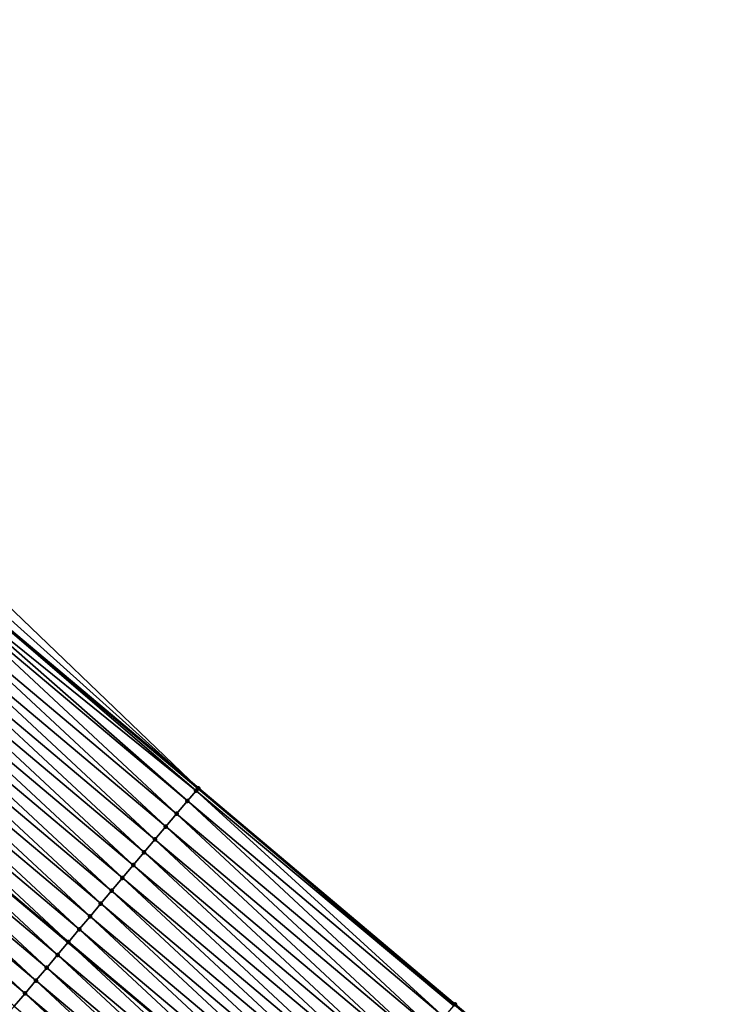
# Model space of a CAD drawing. Header units: feet. Extents: x 2017353 to 2024169, y 808050 to 818690.
# Tile 122 of 256: x 2017526 to 2017568, y 818485 to 818543. Entities that reach past the tile are written whole.
import ezdxf

# ---------------------------------------------------------------- set-up
doc = ezdxf.new("R2010")
doc.units = ezdxf.units.FT
doc.header["$MEASUREMENT"] = 0
for name, color, linetype, lineweight in [('EP_Travel Lane', 172, 'Continuous', 53), ('SB-Road Shots', 141, 'Continuous', 100), ('SB-Road X-Section', 40, 'Continuous', 13), ('STRIPING', 60, 'Continuous', 53)]:
    doc.layers.add(name, color=color, linetype=linetype, lineweight=lineweight)
doc.layers.add('I-77-MM15-17_SB-Surface-BORDER', color=7, linetype='Continuous')
doc.layers.add('I-77-MM15-17_SB-Surface-TIN', color=7, linetype='Continuous')

msp = doc.modelspace()

# ---------------------------------------------------------------- linework, layer by layer
at = {"layer": 'EP_Travel Lane'}
msp.add_polyline3d([(2017368.322989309, 818639.5371778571, 278.397272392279), (2017383.832366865, 818626.470221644, 278.2098004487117), (2017399.126980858, 818613.5842079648, 278.0464606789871), (2017414.421636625, 818600.69815909, 277.8916583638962), (2017429.716187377, 818587.8121986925, 277.7154096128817), (2017445.010957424, 818574.9260535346, 277.5839337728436), (2017460.305954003, 818562.0397175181, 277.4987336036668), (2017475.600915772, 818549.1534108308, 277.4063981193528), (2017490.895856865, 818536.2671215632, 277.3098552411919), (2017506.190878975, 818523.3807640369, 277.2298509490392), (2017521.484572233, 818510.498934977, 277.1277737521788), (2017536.782205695, 818497.6161731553, 276.9957189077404), (2017552.079970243, 818484.7333009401, 276.8856065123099), (2017567.377594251, 818471.8505470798, 276.7519686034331), (2017582.675031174, 818458.9679507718, 276.5870023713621), (2017597.972434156, 818446.085383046, 276.4163612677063), (2017613.269860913, 818433.2027952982, 276.249692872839), (2017628.567186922, 818420.3202923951, 276.0661536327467), (2017643.864532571, 818407.4377729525, 275.885903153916), (2017659.161856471, 818394.5552718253, 275.702010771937)], dxfattribs=at)
at = {"layer": 'I-77-MM15-17_SB-Surface-BORDER', "color": 3, "linetype": 'Continuous', "lineweight": -3}
msp.add_polyline3d([(2017460.727329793, 818562.5397637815, 277.5024247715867), (2017475.698770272, 818549.2695307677, 277.4076484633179), (2017491.067444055, 818536.470742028, 277.3115489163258), (2017506.233546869, 818523.4313991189, 277.2301108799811), (2017522.329045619, 818511.5017588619, 277.1233114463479), (2017536.789139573, 818497.6244070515, 276.9956971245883), (2017552.086904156, 818484.7415349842, 276.8855760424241), (2017567.384528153, 818471.8587813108, 276.7519215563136), (2017582.681965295, 818458.9761849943, 276.5869775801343), (2017597.992990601, 818446.109790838, 276.4165226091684), (2017613.276795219, 818433.2110297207, 276.2496695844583), (2017628.612882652, 818420.3745507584, 276.0664031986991), (2017644.287278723, 818407.9399616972, 275.8694936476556), (2017659.215244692, 818394.6186659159, 275.7021547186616)], dxfattribs=at)
at = {"layer": 'I-77-MM15-17_SB-Surface-TIN', "color": 128, "linetype": 'Continuous', "lineweight": -3}
for points in [[(2017522.329045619, 818511.5017588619, 277.1233114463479), (2017521.895854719, 818510.9873269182, 277.1265681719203), (2017536.789139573, 818497.6244070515, 276.9956971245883)], [(2017521.895854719, 818510.9873269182, 277.1265681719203), (2017521.484572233, 818510.498934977, 277.1277737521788), (2017536.789139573, 818497.6244070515, 276.9956971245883)], [(2017536.144928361, 818496.8595594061, 276.9857249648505), (2017521.110374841, 818510.0546620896, 277.1221837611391), (2017520.847270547, 818509.7423415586, 277.1137165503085)], [(2017521.48124343, 818510.4949820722, 277.1277835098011), (2017521.110374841, 818510.0546620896, 277.1221837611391), (2017536.66102786, 818497.472275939, 276.9960995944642)], [(2017536.144928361, 818496.8595594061, 276.9857249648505), (2017536.66102786, 818497.472275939, 276.9960995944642), (2017521.110374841, 818510.0546620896, 277.1221837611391)], [(2017521.48124343, 818510.4949820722, 277.1277835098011), (2017536.782205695, 818497.6161731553, 276.9957189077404), (2017521.484572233, 818510.498934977, 277.1277737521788)], [(2017521.48124343, 818510.4949820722, 277.1277835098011), (2017536.66102786, 818497.472275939, 276.9960995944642), (2017536.782205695, 818497.6161731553, 276.9957189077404)], [(2017536.789139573, 818497.6244070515, 276.9956971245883), (2017521.484572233, 818510.498934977, 277.1277737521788), (2017536.782205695, 818497.6161731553, 276.9957189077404)], [(2017535.50061993, 818496.0947936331, 276.959472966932), (2017520.847270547, 818509.7423415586, 277.1137165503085), (2017520.202969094, 818508.9775699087, 277.0886331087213)], [(2017535.50061993, 818496.0947936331, 276.959472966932), (2017536.144928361, 818496.8595594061, 276.9857249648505), (2017520.847270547, 818509.7423415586, 277.1137165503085)], [(2017534.856341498, 818495.330002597, 276.938244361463), (2017520.202969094, 818508.9775699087, 277.0886331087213), (2017519.558702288, 818508.2127690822, 277.0693513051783)], [(2017534.856341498, 818495.330002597, 276.938244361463), (2017535.50061993, 818496.0947936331, 276.959472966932), (2017520.202969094, 818508.9775699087, 277.0886331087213)], [(2017534.212094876, 818494.5651847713, 276.9223427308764), (2017519.558702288, 818508.2127690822, 277.0693513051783), (2017518.914455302, 818507.4479515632, 277.0533886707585)], [(2017534.212094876, 818494.5651847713, 276.9223427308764), (2017534.856341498, 818495.330002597, 276.938244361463), (2017519.558702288, 818508.2127690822, 277.0693513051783)], [(2017533.567864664, 818493.8003531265, 276.9091889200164), (2017518.914455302, 818507.4479515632, 277.0533886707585), (2017518.270219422, 818506.6831246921, 277.0392856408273)], [(2017533.567864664, 818493.8003531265, 276.9091889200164), (2017534.212094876, 818494.5651847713, 276.9223427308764), (2017518.914455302, 818507.4479515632, 277.0533886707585)], [(2017532.923604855, 818493.0355464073, 276.8910788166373), (2017518.270219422, 818506.6831246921, 277.0392856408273), (2017517.625949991, 818505.9183260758, 277.019564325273)], [(2017532.923604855, 818493.0355464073, 276.8910788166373), (2017533.567864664, 818493.8003531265, 276.9091889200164), (2017518.270219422, 818506.6831246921, 277.0392856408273)], [(2017532.279347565, 818492.270737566, 276.8733906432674), (2017517.625949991, 818505.9183260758, 277.019564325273), (2017516.981697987, 818505.1535127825, 277.0027614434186)], [(2017532.279347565, 818492.270737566, 276.8733906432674), (2017532.923604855, 818493.0355464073, 276.8910788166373), (2017517.625949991, 818505.9183260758, 277.019564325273)], [(2017531.635082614, 818491.5059351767, 276.854419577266), (2017516.981697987, 818505.1535127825, 277.0027614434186), (2017516.33743446, 818504.3887091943, 276.9840287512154)], [(2017531.635082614, 818491.5059351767, 276.854419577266), (2017532.279347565, 818492.270737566, 276.8733906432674), (2017516.981697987, 818505.1535127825, 277.0027614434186)], [(2017530.990787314, 818490.741158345, 276.8303665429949), (2017516.33743446, 818504.3887091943, 276.9840287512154), (2017515.693144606, 818503.623927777, 276.9608875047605)], [(2017530.990787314, 818490.741158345, 276.8303665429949), (2017531.635082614, 818491.5059351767, 276.854419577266), (2017516.33743446, 818504.3887091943, 276.9840287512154)], [(2017530.346505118, 818489.9763704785, 276.8085076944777), (2017515.693144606, 818503.623927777, 276.9608875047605), (2017515.048868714, 818502.8591346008, 276.9400844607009)], [(2017530.346505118, 818489.9763704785, 276.8085076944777), (2017530.990787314, 818490.741158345, 276.8303665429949), (2017515.693144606, 818503.623927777, 276.9608875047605)], [(2017529.702236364, 818489.2115712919, 276.7888997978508), (2017515.048868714, 818502.8591346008, 276.9400844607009), (2017514.404605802, 818502.0943304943, 276.9214548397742)], [(2017529.702236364, 818489.2115712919, 276.7888997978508), (2017530.346505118, 818489.9763704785, 276.8085076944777), (2017515.048868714, 818502.8591346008, 276.9400844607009)], [(2017529.057960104, 818488.4467784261, 276.7680350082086), (2017514.404605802, 818502.0943304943, 276.9214548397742), (2017513.760315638, 818501.3295493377, 276.898261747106)], [(2017529.057960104, 818488.4467784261, 276.7680350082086), (2017529.702236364, 818489.2115712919, 276.7888997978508), (2017514.404605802, 818502.0943304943, 276.9214548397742)], [(2017528.413683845, 818487.6819855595, 276.7471703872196), (2017513.752311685, 818501.3200487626, 276.897955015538), (2017513.116016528, 818500.5647757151, 276.8735705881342)], [(2017513.760315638, 818501.3295493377, 276.898261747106), (2017513.752311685, 818501.3200487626, 276.897955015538), (2017529.049956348, 818488.4372775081, 276.7677758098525)], [(2017528.413683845, 818487.6819855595, 276.7471703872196), (2017529.049956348, 818488.4372775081, 276.7677758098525), (2017513.752311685, 818501.3200487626, 276.897955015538)], [(2017529.057960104, 818488.4467784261, 276.7680350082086), (2017513.760315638, 818501.3295493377, 276.898261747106), (2017529.049956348, 818488.4372775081, 276.7677758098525)], [(2017527.769412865, 818486.9171882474, 276.7271897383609), (2017513.116016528, 818500.5647757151, 276.8735705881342), (2017512.47173166, 818499.7999900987, 276.8512643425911)], [(2017527.769412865, 818486.9171882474, 276.7271897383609), (2017528.413683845, 818487.6819855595, 276.7471703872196), (2017513.116016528, 818500.5647757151, 276.8735705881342)], [(2017527.125152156, 818486.1523822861, 276.708928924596), (2017512.47173166, 818499.7999900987, 276.8512643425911), (2017511.827464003, 818499.0351899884, 276.8318401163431)], [(2017527.125152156, 818486.1523822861, 276.708928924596), (2017527.769412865, 818486.9171882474, 276.7271897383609), (2017512.47173166, 818499.7999900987, 276.8512643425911)], [(2017526.480903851, 818485.3875658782, 276.6927453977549), (2017511.827464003, 818499.0351899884, 276.8318401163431), (2017511.183209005, 818498.2703792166, 276.8145358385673)], [(2017526.480903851, 818485.3875658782, 276.6927453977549), (2017527.125152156, 818486.1523822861, 276.708928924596), (2017511.827464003, 818499.0351899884, 276.8318401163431)], [(2017525.836664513, 818484.6227419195, 276.6780632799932), (2017526.480903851, 818485.3875658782, 276.6927453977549), (2017511.183209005, 818498.2703792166, 276.8145358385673)], [(2017552.00929123, 818484.6493693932, 276.8859170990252), (2017536.782205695, 818497.6161731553, 276.9957189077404), (2017536.66102786, 818497.472275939, 276.9960995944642)], [(2017552.086904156, 818484.7415349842, 276.8855760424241), (2017536.789139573, 818497.6244070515, 276.9956971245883), (2017536.782205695, 818497.6161731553, 276.9957189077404)], [(2017552.086904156, 818484.7415349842, 276.8855760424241), (2017536.782205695, 818497.6161731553, 276.9957189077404), (2017552.079970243, 818484.7333009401, 276.8856065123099)], [(2017552.00929123, 818484.6493693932, 276.8859170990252), (2017552.079970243, 818484.7333009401, 276.8856065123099), (2017536.782205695, 818497.6161731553, 276.9957189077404)], [(2017551.442687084, 818483.9766922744, 276.8746230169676), (2017536.66102786, 818497.472275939, 276.9960995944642), (2017536.144928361, 818496.8595594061, 276.9857249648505)], [(2017551.442687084, 818483.9766922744, 276.8746230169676), (2017552.00929123, 818484.6493693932, 276.8859170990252), (2017536.66102786, 818497.472275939, 276.9960995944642)], [(2017550.798369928, 818483.2119338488, 276.8469106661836), (2017536.144928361, 818496.8595594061, 276.9857249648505), (2017535.50061993, 818496.0947936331, 276.959472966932)], [(2017550.798369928, 818483.2119338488, 276.8469106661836), (2017551.442687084, 818483.9766922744, 276.8746230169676), (2017536.144928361, 818496.8595594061, 276.9857249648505)], [(2017550.154089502, 818482.4471444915, 276.8253488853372), (2017535.50061993, 818496.0947936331, 276.959472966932), (2017534.856341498, 818495.330002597, 276.938244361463)], [(2017550.154089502, 818482.4471444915, 276.8253488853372), (2017550.798369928, 818483.2119338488, 276.8469106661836), (2017535.50061993, 818496.0947936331, 276.959472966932)], [(2017549.50982852, 818481.6823387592, 276.8070431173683), (2017534.856341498, 818495.330002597, 276.938244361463), (2017534.212094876, 818494.5651847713, 276.9223427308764)], [(2017549.50982852, 818481.6823387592, 276.8070431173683), (2017550.154089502, 818482.4471444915, 276.8253488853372), (2017534.856341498, 818495.330002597, 276.938244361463)], [(2017548.865583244, 818480.9175198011, 276.791367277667), (2017534.212094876, 818494.5651847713, 276.9223427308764), (2017533.567864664, 818493.8003531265, 276.9091889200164)], [(2017548.865583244, 818480.9175198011, 276.791367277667), (2017549.50982852, 818481.6823387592, 276.8070431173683), (2017534.212094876, 818494.5651847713, 276.9223427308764)], [(2017548.221334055, 818480.1527041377, 276.7750362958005), (2017533.567864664, 818493.8003531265, 276.9091889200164), (2017532.923604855, 818493.0355464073, 276.8910788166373)], [(2017548.221334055, 818480.1527041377, 276.7750362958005), (2017548.865583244, 818480.9175198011, 276.791367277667), (2017533.567864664, 818493.8003531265, 276.9091889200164)], [(2017547.577068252, 818479.3879024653, 276.7559232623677), (2017532.923604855, 818493.0355464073, 276.8910788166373), (2017532.279347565, 818492.270737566, 276.8733906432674)], [(2017547.577068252, 818479.3879024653, 276.7559232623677), (2017548.221334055, 818480.1527041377, 276.7750362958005), (2017532.923604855, 818493.0355464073, 276.8910788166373)], [(2017546.932790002, 818478.6231112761, 276.7347257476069), (2017532.279347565, 818492.270737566, 276.8733906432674), (2017531.635082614, 818491.5059351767, 276.854419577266)], [(2017546.932790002, 818478.6231112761, 276.7347257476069), (2017547.577068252, 818479.3879024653, 276.7559232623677), (2017532.279347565, 818492.270737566, 276.8733906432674)], [(2017546.288484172, 818477.8583433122, 276.7089099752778), (2017531.635082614, 818491.5059351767, 276.854419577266), (2017530.990787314, 818490.741158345, 276.8303665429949)], [(2017546.288484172, 818477.8583433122, 276.7089099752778), (2017546.932790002, 818478.6231112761, 276.7347257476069), (2017531.635082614, 818491.5059351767, 276.854419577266)], [(2017545.644192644, 818477.0935633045, 276.6854890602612), (2017530.990787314, 818490.741158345, 276.8303665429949), (2017530.346505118, 818489.9763704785, 276.8085076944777)], [(2017545.644192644, 818477.0935633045, 276.6854890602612), (2017546.288484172, 818477.8583433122, 276.7089099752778), (2017530.990787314, 818490.741158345, 276.8303665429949)], [(2017544.99990219, 818476.3287823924, 276.6622479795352), (2017530.346505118, 818489.9763704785, 276.8085076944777), (2017529.702236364, 818489.2115712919, 276.7888997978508)], [(2017544.99990219, 818476.3287823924, 276.6622479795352), (2017545.644192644, 818477.0935633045, 276.6854890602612), (2017530.346505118, 818489.9763704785, 276.8085076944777)], [(2017544.355613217, 818475.5640002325, 276.6392550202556), (2017529.702236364, 818489.2115712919, 276.7888997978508), (2017529.057960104, 818488.4467784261, 276.7680350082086)], [(2017544.355613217, 818475.5640002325, 276.6392550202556), (2017544.99990219, 818476.3287823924, 276.6622479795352), (2017529.702236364, 818489.2115712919, 276.7888997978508)], [(2017543.711322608, 818474.7992194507, 276.6159880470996), (2017529.049956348, 818488.4372775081, 276.7677758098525), (2017528.413683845, 818487.6819855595, 276.7471703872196)], [(2017529.057960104, 818488.4467784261, 276.7680350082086), (2017529.049956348, 818488.4372775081, 276.7677758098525), (2017544.347609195, 818475.5544993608, 276.6389659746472)], [(2017543.711322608, 818474.7992194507, 276.6159880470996), (2017544.347609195, 818475.5544993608, 276.6389659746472), (2017529.049956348, 818488.4372775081, 276.7677758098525)], [(2017544.355613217, 818475.5640002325, 276.6392550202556), (2017529.057960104, 818488.4467784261, 276.7680350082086), (2017544.347609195, 818475.5544993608, 276.6389659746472)], [(2017543.067051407, 818474.0344223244, 276.5959710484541), (2017528.413683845, 818487.6819855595, 276.7471703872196), (2017527.769412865, 818486.9171882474, 276.7271897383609)], [(2017543.067051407, 818474.0344223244, 276.5959710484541), (2017543.711322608, 818474.7992194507, 276.6159880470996), (2017528.413683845, 818487.6819855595, 276.7471703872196)], [(2017542.42278904, 818473.2696177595, 276.5774332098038), (2017527.769412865, 818486.9171882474, 276.7271897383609), (2017527.125152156, 818486.1523822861, 276.708928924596)], [(2017542.42278904, 818473.2696177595, 276.5774332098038), (2017543.067051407, 818474.0344223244, 276.5959710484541), (2017527.769412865, 818486.9171882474, 276.7271897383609)], [(2017541.778544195, 818472.5047984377, 276.5618296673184), (2017527.125152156, 818486.1523822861, 276.708928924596), (2017526.480903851, 818485.3875658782, 276.6927453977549)], [(2017541.778544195, 818472.5047984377, 276.5618296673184), (2017542.42278904, 818473.2696177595, 276.5774332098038), (2017527.125152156, 818486.1523822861, 276.708928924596)], [(2017541.134290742, 818471.7399863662, 276.5447844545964), (2017526.480903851, 818485.3875658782, 276.6927453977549), (2017525.836664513, 818484.6227419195, 276.6780632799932)], [(2017541.134290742, 818471.7399863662, 276.5447844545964), (2017541.778544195, 818472.5047984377, 276.5618296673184), (2017526.480903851, 818485.3875658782, 276.6927453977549)], [(2017567.384528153, 818471.8587813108, 276.7519215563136), (2017552.086904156, 818484.7415349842, 276.8855760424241), (2017552.079970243, 818484.7333009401, 276.8856065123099)]]:
    msp.add_3dface(points, dxfattribs=at)
at = {"layer": 'SB-Road Shots', "lineweight": 100}
for p in [(2017536.789139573, 818497.6244070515, 276.9956971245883), (2017536.66102786, 818497.472275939, 276.9960995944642), (2017536.144928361, 818496.8595594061, 276.9857249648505), (2017535.50061993, 818496.0947936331, 276.959472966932), (2017534.856341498, 818495.330002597, 276.938244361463), (2017534.212094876, 818494.5651847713, 276.9223427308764), (2017533.567864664, 818493.8003531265, 276.9091889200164), (2017532.923604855, 818493.0355464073, 276.8910788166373), (2017532.279347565, 818492.270737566, 276.8733906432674), (2017531.635082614, 818491.5059351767, 276.854419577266), (2017530.990787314, 818490.741158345, 276.8303665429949), (2017530.346505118, 818489.9763704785, 276.8085076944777), (2017529.702236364, 818489.2115712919, 276.7888997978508), (2017529.057960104, 818488.4467784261, 276.7680350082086), (2017528.413683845, 818487.6819855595, 276.7471703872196), (2017527.769412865, 818486.9171882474, 276.7271897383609), (2017527.125152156, 818486.1523822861, 276.708928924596), (2017526.480903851, 818485.3875658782, 276.6927453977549), (2017552.086904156, 818484.7415349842, 276.8855760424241)]:
    msp.add_point(p, dxfattribs=at)
at = {"layer": 'SB-Road X-Section', "extrusion": (-0.7648744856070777, 0.6441320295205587, 0.007807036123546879), "elevation": -1015939.715304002, "flags": 128}
msp.add_lwpolyline([(-1925666.701466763, 8208.7239177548), (-1925666.502578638, 8208.724320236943), (-1925665.701466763, 8208.713945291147), (-1925664.701466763, 8208.687692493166), (-1925663.701466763, 8208.666463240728), (-1925662.701466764, 8208.65056112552), (-1925661.701466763, 8208.63740691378), (-1925660.701466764, 8208.619296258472), (-1925659.701466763, 8208.60160754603), (-1925658.701466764, 8208.582635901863), (-1925657.701466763, 8208.558582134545), (-1925656.701466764, 8208.536722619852), (-1925655.701466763, 8208.517114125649), (-1925654.701466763, 8208.496248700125), (-1925653.701466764, 8208.475383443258), (-1925652.701466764, 8208.455402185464), (-1925651.701466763, 8208.437140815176), (-1925650.701466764, 8208.42095679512), (-1925649.701466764, 8208.406274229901), (-1925648.701466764, 8208.38973538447), (-1925647.701466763, 8208.372178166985), (-1925646.701466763, 8208.356532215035), (-1925645.701466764, 8208.342806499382), (-1925644.701466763, 8208.33071873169), (-1925644.012388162, 8208.320460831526), (-1925643.701466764, 8208.312924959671), (-1925643.532769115, 8208.308108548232), (-1925642.701466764, 8208.27823784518), (-1925641.701466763, 8208.237437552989), (-1925640.701466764, 8208.197480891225), (-1925639.701466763, 8208.16128171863), (-1925639.303911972, 8208.147895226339)], dxfattribs=at)
at = {"layer": 'STRIPING'}
msp.add_polyline3d([(2017360.589068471, 818630.3598465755, 278.1775844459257), (2017376.097942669, 818617.2932974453, 277.9901352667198), (2017391.392355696, 818604.4074363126, 277.7874520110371), (2017406.68679014, 818591.5215571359, 277.58914285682), (2017421.98121963, 818578.635682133, 277.3898216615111), (2017437.276144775, 818565.7493895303, 277.2917054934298), (2017452.571243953, 818552.8629503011, 277.229127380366), (2017467.866274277, 818539.9765690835, 277.1524862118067), (2017483.161381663, 818527.0901229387, 277.0915821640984), (2017498.456309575, 818514.2038280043, 276.9940316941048), (2017513.752311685, 818501.3200487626, 276.897955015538), (2017529.049956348, 818488.4372775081, 276.7677758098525), (2017544.347609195, 818475.5544993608, 276.6389659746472), (2017559.645195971, 818462.6717768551, 276.4990933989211), (2017574.942709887, 818449.7891157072, 276.3470201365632), (2017590.240162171, 818436.9065064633, 276.1846273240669), (2017605.537606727, 818424.0239037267, 276.0209393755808), (2017620.835006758, 818411.141338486, 275.8497956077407), (2017636.132295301, 818398.2588671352, 275.6599823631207), (2017651.42960608, 818385.3763770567, 275.4738929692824), (2017666.731937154, 818372.5025117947, 275.295154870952)], dxfattribs=at)

doc.saveas('drawing.dxf')
